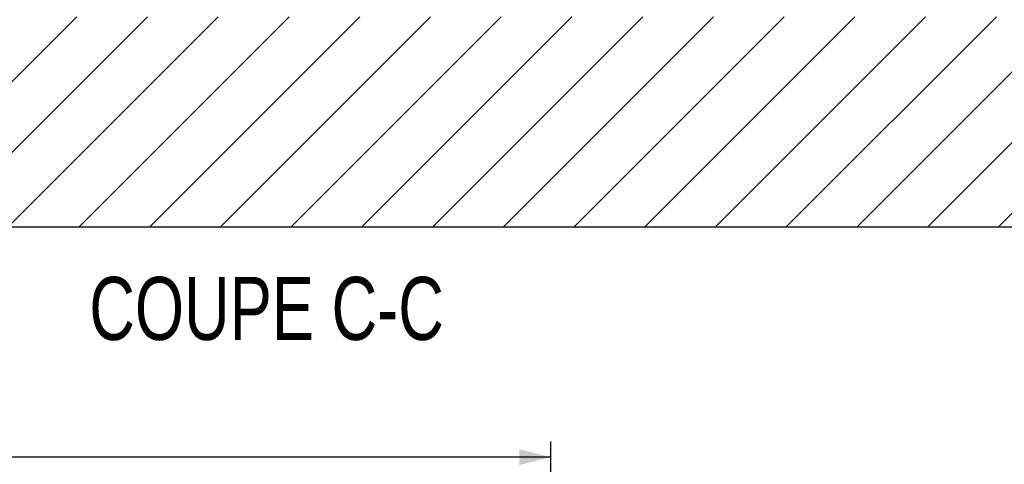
# Model space of a CAD drawing. Header units: millimetres. Extents: x 5 to 589, y 5 to 415.
# Tile 33 of 66: x 285 to 348, y 247 to 275. Entities that reach past the tile are written whole.
import ezdxf

# ---------------------------------------------------------------- set-up
doc = ezdxf.new("R2010")
doc.units = ezdxf.units.MM
for name, color, linetype in [('COTES', 1, 'Continuous'), ('NOTES', 6, 'Continuous'), ('TRAIT-FINS', 9, 'Continuous')]:
    doc.layers.add(name, color=color, linetype=linetype)
doc.layers.add('TRAIT-FORT', color=4, linetype='Continuous', lineweight=25)
doc.styles.add('SLDTEXTSTYLE0', font='TXT', dxfattribs={"width": 0.75})
doc.dimstyles.new('SLDDIMSTYLE1', dxfattribs={"dimtxt": 3.5, "dimasz": 2, "dimexe": 0, "dimexo": 0.0625, "dimgap": 0.875, "dimtad": 1, "dimlfac": 30, "dimrnd": 1e-09, "dimzin": 12, "dimdsep": 46, "dimtxsty": 'SLDTEXTSTYLE0', "dimsah": 1, "dimcen": 0.09, "dimadec": 0, "dimazin": 3, "dimtfac": 1, "dimtofl": 0, "dimtmove": 0, "dimatfit": 3, "dimfxl": 1, "dimfrac": 2, "dimtolj": 1, "dimtzin": 12, "dimarcsym": 0})

# ---------------------------------------------------------------- blocks, each defined once
blk = doc.blocks.new('_D_37')
at = {"layer": 'COTES', "color": 1, "transparency": 16777216}
for p, q in [((238.762, 210.244), (238.762, 248.244)), ((318.762, 210.244), (318.762, 248.244)), ((318.762, 247.244), (238.762, 247.244))]:
    blk.add_line(p, q, dxfattribs=at)
for points in [[(238.762, 247.244), (240.762, 246.744), (240.762, 247.744)], [(318.762, 247.244), (316.762, 247.744), (316.762, 246.744)]]:
    blk.add_solid(points, dxfattribs=at)
at = {"layer": 'COTES', "color": 1, "transparency": 16777216, "insert": (273.59, 251.756), "char_height": 3.5, "attachment_point": 1, "style": 'SLDTEXTSTYLE0'}
blk.add_mtext('2400', dxfattribs=at)

msp = doc.modelspace()

# ---------------------------------------------------------------- hatches: boundary and pattern name
at = {"layer": 'TRAIT-FINS'}
h = msp.add_hatch(dxfattribs=at)
h.set_pattern_fill('ANSI31', color=9, style=0)
h.paths.add_polyline_path([(232.99736, 275.19924), (232.99736, 261.86591), (372.99736, 261.86591), (372.99736, 275.19924)], flags=0)

# ---------------------------------------------------------------- linework, layer by layer
at = {"layer": 'TRAIT-FORT', "color": 4, "linetype": 'Continuous', "lineweight": 25}
msp.add_line((232.99736, 261.86591), (372.99736, 261.86591), dxfattribs=at)

# ---------------------------------------------------------------- texts
at = {"layer": 'NOTES', "color": 211, "insert": (300.71323, 258.68147), "char_height": 4, "attachment_point": 2, "style": 'SLDTEXTSTYLE0'}
msp.add_mtext('COUPE C-C', dxfattribs=at)

# ---------------------------------------------------------------- dimensions: what is measured, and where the dimension line sits
at = {"layer": 'COTES', "color": 1}
dim = msp.add_linear_dim(base=(238.76177, 247.24411), p1=(318.76177, 209.24411), p2=(238.76177, 209.24411), dimstyle='SLDDIMSTYLE1', dxfattribs=at)
dim.commit()
dim.dimension.update_dxf_attribs({"geometry": '_D_37', "text_midpoint": (278.76177, 247.24411), "dimtype": 160})

doc.saveas('drawing.dxf')
